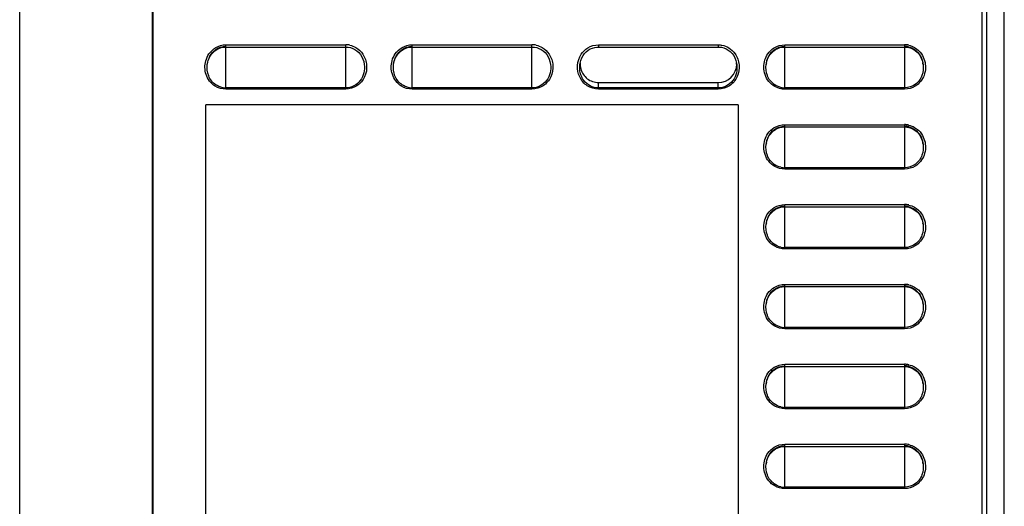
# Model space of a CAD drawing. Header units: millimetres. Extents: x 0 to 1400, y 0 to 1300.
# Tile 64 of 78: x 771 to 882, y 554 to 608. Entities that reach past the tile are written whole.
import ezdxf

# ---------------------------------------------------------------- set-up
doc = ezdxf.new("R2010")
doc.units = ezdxf.units.MM
doc.header["$LTSCALE"] = 84.740741
doc.layers.add('00_COMPONENTS', color=7, linetype='CONTINUOUS')

msp = doc.modelspace()

# ---------------------------------------------------------------- linework, layer by layer
at = {"layer": '00_COMPONENTS', "color": 7, "linetype": 'CONTINUOUS'}
for p, q in [((786.17, 851.36), (786.17, 493.83)), ((879.67, 482.86), (879.67, 851.36)), ((880.17, 851.36), (880.17, 361.36)), ((880.19, 434.11), (880.19, 851.36)), ((882.15, 434.07), (882.15, 851.36)), ((882.17, 433.06), (882.17, 851.36)), ((786.13, 361.36), (786.13, 731.36)), ((771.17, 362.15), (771.17, 729.08)), ((792.98, 604.78), (793.18, 604.96)), ((793.18, 604.96), (793.39, 605.1)), ((793.39, 605.1), (793.63, 605.22)), ((793.63, 605.22), (793.87, 605.31)), ((793.87, 605.31), (794.12, 605.36)), ((794.12, 605.36), (794.38, 605.38)), ((794.38, 605.38), (794.42, 605.38)), ((794.42, 605.38), (807.92, 605.38)), ((807.92, 605.38), (808.19, 605.37)), ((808.19, 605.37), (808.45, 605.31)), ((808.45, 605.31), (808.71, 605.22)), ((808.71, 605.22), (808.96, 605.1)), ((808.96, 605.1), (809.18, 604.94)), ((813.98, 604.78), (814.18, 604.96)), ((814.18, 604.96), (814.39, 605.1)), ((814.39, 605.1), (814.63, 605.22)), ((814.63, 605.22), (814.87, 605.31)), ((814.87, 605.31), (815.12, 605.36)), ((815.12, 605.36), (815.38, 605.38)), ((815.38, 605.38), (815.42, 605.38)), ((815.42, 605.38), (828.92, 605.38)), ((828.92, 605.38), (829.19, 605.37)), ((829.19, 605.37), (829.45, 605.31)), ((829.45, 605.31), (829.71, 605.22)), ((829.71, 605.22), (829.96, 605.1)), ((829.96, 605.1), (830.18, 604.94)), ((835.04, 604.85), (835.26, 605.02)), ((835.26, 605.02), (835.49, 605.16)), ((835.49, 605.16), (835.74, 605.26)), ((835.74, 605.26), (835.99, 605.33)), ((835.99, 605.33), (836.23, 605.38)), ((836.23, 605.38), (836.42, 605.38)), ((836.42, 605.38), (849.92, 605.38)), ((849.92, 605.38), (850.05, 605.38)), ((850.05, 605.38), (850.3, 605.35)), ((850.3, 605.35), (850.56, 605.28)), ((850.56, 605.28), (850.81, 605.17)), ((850.81, 605.17), (851.05, 605.03)), ((851.05, 605.03), (851.28, 604.86)), ((855.98, 604.78), (856.18, 604.96)), ((856.18, 604.96), (856.39, 605.1)), ((856.39, 605.1), (856.63, 605.22)), ((856.63, 605.22), (856.87, 605.31)), ((856.87, 605.31), (857.12, 605.36)), ((857.12, 605.36), (857.38, 605.38)), ((857.38, 605.38), (857.42, 605.38)), ((857.42, 605.38), (870.92, 605.38)), ((870.92, 605.38), (871.16, 605.37)), ((871.16, 605.37), (871.41, 605.32)), ((871.41, 605.32), (871.66, 605.24)), ((871.66, 605.24), (871.9, 605.13)), ((871.9, 605.13), (872.13, 604.98)), ((872.13, 604.98), (872.33, 604.81)), ((792.34, 603.57), (792.41, 603.85)), ((792.41, 603.85), (792.51, 604.11)), ((792.51, 604.11), (792.64, 604.36)), ((792.64, 604.36), (792.8, 604.58)), ((792.8, 604.58), (792.98, 604.78)), ((809.18, 604.94), (809.39, 604.75)), ((809.39, 604.75), (809.58, 604.53)), ((809.58, 604.53), (809.73, 604.29)), ((809.73, 604.29), (809.86, 604.02)), ((809.86, 604.02), (809.95, 603.74)), ((813.34, 603.57), (813.41, 603.85)), ((813.41, 603.85), (813.51, 604.11)), ((813.51, 604.11), (813.64, 604.36)), ((813.64, 604.36), (813.8, 604.58)), ((813.8, 604.58), (813.98, 604.78)), ((830.18, 604.94), (830.39, 604.75)), ((830.39, 604.75), (830.58, 604.53)), ((830.58, 604.53), (830.73, 604.29)), ((830.73, 604.29), (830.86, 604.02)), ((830.86, 604.02), (830.95, 603.74)), ((834.35, 603.58), (834.42, 603.87)), ((834.42, 603.87), (834.53, 604.15)), ((834.53, 604.15), (834.68, 604.41)), ((834.68, 604.41), (834.85, 604.64)), ((834.85, 604.64), (835.04, 604.85)), ((851.28, 604.86), (851.48, 604.65)), ((851.48, 604.65), (851.66, 604.41)), ((851.66, 604.41), (851.8, 604.15)), ((851.8, 604.15), (851.91, 603.87)), ((851.91, 603.87), (851.99, 603.58)), ((855.34, 603.57), (855.41, 603.85)), ((855.41, 603.85), (855.51, 604.11)), ((855.51, 604.11), (855.64, 604.36)), ((855.64, 604.36), (855.8, 604.58)), ((855.8, 604.58), (855.98, 604.78)), ((872.33, 604.81), (872.52, 604.61)), ((872.52, 604.61), (872.68, 604.38)), ((872.68, 604.38), (872.81, 604.13)), ((872.81, 604.13), (872.92, 603.86)), ((872.92, 603.86), (872.99, 603.57)), ((792.32, 603.42), (792.34, 603.57)), ((792.32, 603.42), (792.32, 603.43)), ((809.95, 603.74), (810.02, 603.41)), ((813.32, 603.42), (813.34, 603.57)), ((813.32, 603.42), (813.32, 603.43)), ((830.95, 603.74), (831.02, 603.41)), ((834.32, 603.42), (834.35, 603.58)), ((851.99, 603.58), (852.01, 603.42)), ((855.32, 603.42), (855.34, 603.57)), ((855.32, 603.42), (855.32, 603.43)), ((872.99, 603.57), (873.01, 603.42)), ((873.01, 603.43), (873.01, 603.42)), ((836.42, 601.38), (849.92, 601.38)), ((852.17, 598.86), (792.17, 598.86)), ((792.17, 488.52), (792.17, 598.86)), ((852.17, 598.86), (852.17, 488.52)), ((856.18, 595.96), (856.39, 596.1)), ((856.39, 596.1), (856.63, 596.22)), ((856.63, 596.22), (856.87, 596.31)), ((856.87, 596.31), (857.12, 596.36)), ((857.12, 596.36), (857.38, 596.38)), ((857.38, 596.38), (857.42, 596.38)), ((857.42, 596.38), (870.92, 596.38)), ((870.92, 596.38), (871.16, 596.37)), ((871.16, 596.37), (871.41, 596.32)), ((871.41, 596.32), (871.66, 596.24)), ((871.66, 596.24), (871.9, 596.13)), ((871.9, 596.13), (872.13, 595.98)), ((855.41, 594.85), (855.51, 595.11)), ((855.51, 595.11), (855.64, 595.36)), ((855.64, 595.36), (855.8, 595.58)), ((855.8, 595.58), (855.98, 595.78)), ((855.98, 595.78), (856.18, 595.96)), ((872.13, 595.98), (872.33, 595.81)), ((872.33, 595.81), (872.52, 595.61)), ((872.52, 595.61), (872.68, 595.38)), ((872.68, 595.38), (872.81, 595.13)), ((872.81, 595.13), (872.92, 594.86)), ((855.32, 594.42), (855.34, 594.57)), ((855.32, 594.42), (855.32, 594.43)), ((855.34, 594.57), (855.41, 594.85)), ((872.92, 594.86), (872.99, 594.57)), ((872.99, 594.57), (873.01, 594.42)), ((873.01, 594.43), (873.01, 594.42)), ((856.39, 587.1), (856.63, 587.22)), ((856.63, 587.22), (856.87, 587.31)), ((856.87, 587.31), (857.12, 587.36)), ((857.12, 587.36), (857.38, 587.38)), ((857.38, 587.38), (857.42, 587.38)), ((857.42, 587.38), (870.92, 587.38)), ((870.92, 587.38), (871.16, 587.37)), ((871.16, 587.37), (871.41, 587.32)), ((871.41, 587.32), (871.66, 587.24)), ((871.66, 587.24), (871.9, 587.13)), ((855.41, 585.85), (855.51, 586.11)), ((855.51, 586.11), (855.64, 586.36)), ((855.64, 586.36), (855.8, 586.58)), ((855.8, 586.58), (855.98, 586.78)), ((855.98, 586.78), (856.18, 586.96)), ((856.18, 586.96), (856.39, 587.1)), ((871.9, 587.13), (872.13, 586.98)), ((872.13, 586.98), (872.33, 586.81)), ((872.33, 586.81), (872.52, 586.61)), ((872.52, 586.61), (872.68, 586.38)), ((872.68, 586.38), (872.81, 586.13)), ((872.81, 586.13), (872.92, 585.86)), ((855.32, 585.42), (855.34, 585.57)), ((855.32, 585.42), (855.32, 585.43)), ((855.34, 585.57), (855.41, 585.85)), ((872.92, 585.86), (872.99, 585.57)), ((872.99, 585.57), (873.01, 585.42)), ((873.01, 585.43), (873.01, 585.42)), ((856.87, 578.31), (857.12, 578.36)), ((857.12, 578.36), (857.38, 578.38)), ((857.38, 578.38), (857.42, 578.38)), ((857.42, 578.38), (870.92, 578.38)), ((870.92, 578.38), (871.16, 578.37)), ((871.16, 578.37), (871.41, 578.32)), ((871.41, 578.32), (871.66, 578.24)), ((855.51, 577.11), (855.64, 577.36)), ((855.64, 577.36), (855.8, 577.58)), ((855.8, 577.58), (855.98, 577.78)), ((855.98, 577.78), (856.18, 577.96)), ((856.18, 577.96), (856.39, 578.1)), ((856.39, 578.1), (856.63, 578.22)), ((856.63, 578.22), (856.87, 578.31)), ((871.66, 578.24), (871.9, 578.13)), ((871.9, 578.13), (872.13, 577.98)), ((872.13, 577.98), (872.33, 577.81)), ((872.33, 577.81), (872.52, 577.61)), ((872.52, 577.61), (872.68, 577.38)), ((872.68, 577.38), (872.81, 577.13)), ((855.32, 576.42), (855.34, 576.57)), ((855.32, 576.42), (855.32, 576.43)), ((855.34, 576.57), (855.41, 576.85)), ((855.41, 576.85), (855.51, 577.11)), ((872.81, 577.13), (872.92, 576.86)), ((872.92, 576.86), (872.99, 576.57)), ((872.99, 576.57), (873.01, 576.42)), ((873.01, 576.43), (873.01, 576.42)), ((855.51, 568.11), (855.64, 568.36)), ((855.64, 568.36), (855.8, 568.58)), ((855.8, 568.58), (855.98, 568.78)), ((855.98, 568.78), (856.18, 568.96)), ((856.18, 568.96), (856.39, 569.1)), ((856.39, 569.1), (856.63, 569.22)), ((856.63, 569.22), (856.87, 569.31)), ((856.87, 569.31), (857.12, 569.36)), ((857.12, 569.36), (857.38, 569.38)), ((857.38, 569.38), (857.42, 569.38)), ((857.42, 569.38), (870.92, 569.38)), ((870.92, 569.38), (871.16, 569.37)), ((871.16, 569.37), (871.41, 569.32)), ((871.41, 569.32), (871.66, 569.24)), ((871.66, 569.24), (871.9, 569.13)), ((871.9, 569.13), (872.13, 568.98)), ((872.13, 568.98), (872.33, 568.81)), ((872.33, 568.81), (872.52, 568.61)), ((872.52, 568.61), (872.68, 568.38)), ((872.68, 568.38), (872.81, 568.13)), ((855.32, 567.42), (855.34, 567.57)), ((855.32, 567.42), (855.32, 567.43)), ((855.34, 567.57), (855.41, 567.85)), ((855.41, 567.85), (855.51, 568.11)), ((872.81, 568.13), (872.92, 567.86)), ((872.92, 567.86), (872.99, 567.57)), ((872.99, 567.57), (873.01, 567.42)), ((873.01, 567.43), (873.01, 567.42)), ((855.64, 559.36), (855.8, 559.58)), ((855.8, 559.58), (855.98, 559.78)), ((855.98, 559.78), (856.18, 559.96)), ((856.18, 559.96), (856.39, 560.1)), ((856.39, 560.1), (856.63, 560.22)), ((856.63, 560.22), (856.87, 560.31)), ((856.87, 560.31), (857.12, 560.36)), ((857.12, 560.36), (857.38, 560.38)), ((857.38, 560.38), (857.42, 560.38)), ((857.42, 560.38), (870.92, 560.38)), ((870.92, 560.38), (871.16, 560.37)), ((871.16, 560.37), (871.41, 560.32)), ((871.41, 560.32), (871.66, 560.24)), ((871.66, 560.24), (871.9, 560.13)), ((871.9, 560.13), (872.13, 559.98)), ((872.13, 559.98), (872.33, 559.81)), ((872.33, 559.81), (872.52, 559.61)), ((872.52, 559.61), (872.68, 559.38)), ((855.32, 558.42), (855.34, 558.57)), ((855.32, 558.42), (855.32, 558.43)), ((855.34, 558.57), (855.41, 558.85)), ((855.41, 558.85), (855.51, 559.11)), ((855.51, 559.11), (855.64, 559.36)), ((872.68, 559.38), (872.81, 559.13)), ((872.81, 559.13), (872.92, 558.86)), ((872.92, 558.86), (872.99, 558.57)), ((872.99, 558.57), (873.01, 558.42)), ((873.01, 558.43), (873.01, 558.42))]:
    msp.add_line(p, q, dxfattribs=at)
at = {"layer": '00_COMPONENTS', "color": 9, "linetype": 'CONTINUOUS'}
for p, q in [((794.42, 605.63), (807.92, 605.63)), ((794.42, 600.63), (794.42, 605.63)), ((807.92, 600.63), (807.92, 605.63)), ((815.42, 605.63), (828.92, 605.63)), ((815.42, 600.63), (815.42, 605.63)), ((828.92, 600.63), (828.92, 605.63)), ((836.42, 605.63), (849.92, 605.63)), ((836.42, 605.63), (836.42, 605.38)), ((849.92, 605.63), (849.92, 605.38)), ((857.42, 605.63), (870.92, 605.63)), ((857.42, 600.63), (857.42, 605.63)), ((870.92, 605.63), (870.92, 600.63)), ((810.01, 603.43), (810.02, 603.41)), ((831.01, 603.43), (831.02, 603.41)), ((834.32, 603.42), (834.32, 603.43)), ((852.01, 603.43), (852.01, 603.42)), ((807.92, 600.78), (794.42, 600.78)), ((807.92, 600.63), (794.42, 600.63)), ((828.92, 600.78), (815.42, 600.78)), ((828.92, 600.63), (815.42, 600.63)), ((836.42, 600.63), (836.42, 601.38)), ((849.92, 600.78), (836.42, 600.78)), ((849.92, 600.63), (836.42, 600.63)), ((849.92, 600.63), (849.92, 601.38)), ((870.92, 600.78), (857.42, 600.78)), ((870.92, 600.63), (857.42, 600.63)), ((857.42, 596.63), (870.92, 596.63)), ((857.42, 591.63), (857.42, 596.63)), ((870.92, 596.63), (870.92, 591.63)), ((870.92, 591.78), (857.42, 591.78)), ((870.92, 591.63), (857.42, 591.63)), ((857.42, 587.63), (870.92, 587.63)), ((857.42, 582.63), (857.42, 587.63)), ((870.92, 587.63), (870.92, 582.63)), ((870.92, 582.78), (857.42, 582.78)), ((870.92, 582.63), (857.42, 582.63)), ((857.42, 578.63), (870.92, 578.63)), ((857.42, 573.63), (857.42, 578.63)), ((870.92, 578.63), (870.92, 573.63)), ((870.92, 573.78), (857.42, 573.78)), ((870.92, 573.63), (857.42, 573.63)), ((857.42, 569.63), (870.92, 569.63)), ((857.42, 564.63), (857.42, 569.63)), ((870.92, 569.63), (870.92, 564.63)), ((870.92, 564.78), (857.42, 564.78)), ((870.92, 564.63), (857.42, 564.63)), ((857.42, 560.63), (870.92, 560.63)), ((857.42, 555.63), (857.42, 560.63)), ((870.92, 560.63), (870.92, 555.63)), ((870.92, 555.78), (857.42, 555.78)), ((870.92, 555.63), (857.42, 555.63))]:
    msp.add_line(p, q, dxfattribs=at)
for centre, start, end in [((807.92, 603.37), 77.8667, 89.9779), ((828.92, 603.37), 77.8413, 89.9774), ((870.92, 603.37), 77.9479, 89.9791), ((870.92, 594.37), 77.9479, 89.9791), ((870.92, 585.37), 77.9479, 89.9791), ((870.92, 576.37), 77.9479, 89.9791), ((870.92, 567.37), 77.9479, 89.9791), ((870.92, 558.37), 77.9479, 89.9791)]:
    msp.add_arc(centre, 2.27, start, end, dxfattribs=at)
at = {"layer": '00_COMPONENTS', "color": 7, "linetype": 'CONTINUOUS'}
for centre, radius, start, end in [((870.92, 603.47), 1.99, 77.3579, 89.9779), ((849.92, 603.46), 2.08, 270, 360), ((849.98, 603.46), 2.01, 0.0077, 4.0414), ((858.14, 603.07), 2.84, 171.2062, 172.7473), ((858.14, 603.07), 2.84, 169.5308, 171.2062), ((870.22, 603.07), 2.81, 8.908, 10.598), ((870.19, 603.07), 2.84, 7.2038, 8.908), ((794.42, 602.85), 2.07, 256.8143, 269.9769), ((815.42, 602.85), 2.07, 256.8035, 269.9768), ((857.42, 602.85), 2.07, 257.8127, 269.982), ((870.92, 594.47), 1.99, 77.3579, 89.9779), ((858.14, 594.07), 2.84, 171.2062, 172.7473), ((858.14, 594.07), 2.84, 169.5308, 171.2062), ((870.22, 594.07), 2.81, 8.908, 10.598), ((870.19, 594.07), 2.84, 7.2038, 8.908), ((857.42, 593.85), 2.07, 257.8127, 269.982), ((870.92, 585.47), 1.99, 77.3579, 89.9779), ((858.14, 585.07), 2.84, 171.2062, 172.7473), ((858.14, 585.07), 2.84, 169.5308, 171.2062), ((870.22, 585.07), 2.81, 8.908, 10.598), ((870.19, 585.07), 2.84, 7.2038, 8.908), ((857.42, 584.85), 2.07, 257.8127, 269.982), ((870.92, 576.47), 1.99, 77.3579, 89.9779), ((858.14, 576.07), 2.84, 171.2062, 172.7473), ((858.14, 576.07), 2.84, 169.5308, 171.2062), ((870.22, 576.07), 2.81, 8.908, 10.598), ((870.19, 576.07), 2.84, 7.2038, 8.908), ((857.42, 575.85), 2.07, 257.8127, 269.982), ((870.92, 567.47), 1.99, 77.3579, 89.9779), ((858.14, 567.07), 2.84, 171.2062, 172.7473), ((858.14, 567.07), 2.84, 169.5308, 171.2062), ((870.22, 567.07), 2.81, 8.908, 10.598), ((870.19, 567.07), 2.84, 7.2038, 8.908), ((857.42, 566.85), 2.07, 257.8127, 269.982), ((870.92, 558.47), 1.99, 77.3579, 89.9779), ((858.14, 558.07), 2.84, 171.2062, 172.7473), ((858.14, 558.07), 2.84, 169.5308, 171.2062), ((870.22, 558.07), 2.81, 8.908, 10.598), ((870.19, 558.07), 2.84, 7.2038, 8.908), ((857.42, 557.85), 2.07, 257.8127, 269.982)]:
    msp.add_arc(centre, radius, start, end, dxfattribs=at)
for points in [[(792.32, 603.43), (792.4, 604.05), (792.73, 604.71), (793.24, 605.08)], [(793.24, 605.08), (793.57, 605.32), (794, 605.46), (794.42, 605.46)], [(813.32, 603.43), (813.4, 604.05), (813.73, 604.71), (814.24, 605.08)], [(814.24, 605.08), (814.57, 605.32), (815, 605.46), (815.42, 605.46)], [(855.35, 603.58), (855.45, 604.14), (855.76, 604.72), (856.21, 605.06)], [(856.21, 605.06), (856.55, 605.31), (856.99, 605.46), (857.42, 605.46)], [(871.35, 605.41), (871.63, 605.35), (871.89, 605.23), (872.11, 605.06)], [(872.11, 605.06), (872.57, 604.72), (872.88, 604.15), (872.99, 603.59)], [(834.35, 603.6), (834.33, 603.37), (834.36, 603.14), (834.42, 602.92)], [(793.95, 600.83), (793.71, 600.89), (793.49, 600.99), (793.29, 601.12)], [(814.95, 600.83), (814.71, 600.89), (814.49, 600.99), (814.29, 601.12)], [(856.98, 600.83), (856.71, 600.88), (856.44, 601), (856.22, 601.16)], [(872.16, 601.19), (871.81, 600.93), (871.35, 600.78), (870.92, 600.78)], [(856.21, 596.06), (856.55, 596.31), (856.99, 596.46), (857.42, 596.46)], [(871.35, 596.41), (871.63, 596.35), (871.89, 596.23), (872.11, 596.06)], [(855.35, 594.58), (855.45, 595.14), (855.76, 595.72), (856.21, 596.06)], [(872.11, 596.06), (872.57, 595.72), (872.88, 595.15), (872.99, 594.59)], [(856.98, 591.83), (856.71, 591.88), (856.44, 592), (856.22, 592.16)], [(872.16, 592.19), (871.81, 591.93), (871.35, 591.78), (870.92, 591.78)], [(856.21, 587.06), (856.55, 587.31), (856.99, 587.46), (857.42, 587.46)], [(871.35, 587.41), (871.63, 587.35), (871.89, 587.23), (872.11, 587.06)], [(855.35, 585.58), (855.45, 586.14), (855.76, 586.72), (856.21, 587.06)], [(872.11, 587.06), (872.57, 586.72), (872.88, 586.15), (872.99, 585.59)], [(856.98, 582.83), (856.71, 582.88), (856.44, 583), (856.22, 583.16)], [(872.16, 583.19), (871.81, 582.93), (871.35, 582.78), (870.92, 582.78)], [(856.21, 578.06), (856.55, 578.31), (856.99, 578.46), (857.42, 578.46)], [(871.35, 578.41), (871.63, 578.35), (871.89, 578.23), (872.11, 578.06)], [(855.35, 576.58), (855.45, 577.14), (855.76, 577.72), (856.21, 578.06)], [(872.11, 578.06), (872.57, 577.72), (872.88, 577.15), (872.99, 576.59)], [(856.98, 573.83), (856.71, 573.88), (856.44, 574), (856.22, 574.16)], [(872.16, 574.19), (871.81, 573.93), (871.35, 573.78), (870.92, 573.78)], [(856.21, 569.06), (856.55, 569.31), (856.99, 569.46), (857.42, 569.46)], [(855.35, 567.58), (855.45, 568.14), (855.76, 568.72), (856.21, 569.06)], [(871.35, 569.41), (871.63, 569.35), (871.89, 569.23), (872.11, 569.06)], [(872.11, 569.06), (872.57, 568.72), (872.88, 568.15), (872.99, 567.59)], [(856.98, 564.83), (856.71, 564.88), (856.44, 565), (856.22, 565.16)], [(872.16, 565.19), (871.81, 564.93), (871.35, 564.78), (870.92, 564.78)], [(855.35, 558.58), (855.45, 559.14), (855.76, 559.72), (856.21, 560.06)], [(856.21, 560.06), (856.55, 560.31), (856.99, 560.46), (857.42, 560.46)], [(871.35, 560.41), (871.63, 560.35), (871.89, 560.23), (872.11, 560.06)], [(872.11, 560.06), (872.57, 559.72), (872.88, 559.15), (872.99, 558.59)], [(856.98, 555.83), (856.71, 555.88), (856.44, 556), (856.22, 556.16)], [(872.16, 556.19), (871.81, 555.93), (871.35, 555.78), (870.92, 555.78)]]:
    msp.add_open_spline(points, degree=3, dxfattribs=at)
at = {"layer": '00_COMPONENTS', "color": 9, "linetype": 'CONTINUOUS'}
for points in [[(792.5, 604.6), (792.7, 604.89), (792.97, 605.14), (793.27, 605.32)], [(793.27, 605.32), (793.61, 605.52), (794.02, 605.63), (794.42, 605.63)], [(808.39, 605.58), (808.63, 605.53), (808.86, 605.44), (809.06, 605.32)], [(809.06, 605.32), (809.37, 605.14), (809.65, 604.88), (809.85, 604.58)], [(813.5, 604.61), (813.7, 604.89), (813.97, 605.15), (814.27, 605.32)], [(814.27, 605.32), (814.61, 605.52), (815.02, 605.63), (815.42, 605.63)], [(829.39, 605.58), (829.63, 605.53), (829.86, 605.44), (830.07, 605.32)], [(830.07, 605.32), (830.38, 605.14), (830.65, 604.88), (830.85, 604.58)], [(834.47, 604.56), (834.66, 604.84), (834.91, 605.1), (835.2, 605.28)], [(835.2, 605.28), (835.56, 605.5), (836, 605.63), (836.42, 605.63)], [(849.92, 605.63), (850.06, 605.63), (850.2, 605.62), (850.34, 605.59)], [(850.34, 605.59), (850.61, 605.54), (850.88, 605.43), (851.12, 605.29)], [(851.12, 605.29), (851.39, 605.12), (851.63, 604.89), (851.81, 604.63)], [(855.52, 604.63), (855.7, 604.89), (855.95, 605.13), (856.23, 605.3)], [(856.23, 605.3), (856.58, 605.51), (857.01, 605.63), (857.42, 605.63)], [(871.39, 605.58), (871.62, 605.53), (871.85, 605.45), (872.06, 605.33)], [(872.06, 605.33), (872.36, 605.15), (872.64, 604.89), (872.83, 604.6)], [(792.15, 603.83), (792.22, 604.1), (792.34, 604.37), (792.5, 604.6)], [(813.15, 603.83), (813.22, 604.11), (813.34, 604.37), (813.5, 604.61)], [(855.19, 602.28), (855.01, 602.8), (855.01, 603.4), (855.17, 603.92)], [(855.17, 603.92), (855.25, 604.17), (855.37, 604.41), (855.52, 604.63)], [(872.83, 604.6), (873.14, 604.15), (873.3, 603.58), (873.28, 603.04)], [(792.18, 602.3), (792.02, 602.79), (792.01, 603.34), (792.15, 603.83)], [(813.18, 602.31), (813.02, 602.79), (813.01, 603.34), (813.15, 603.83)], [(873.28, 603.04), (873.27, 602.76), (873.22, 602.46), (873.12, 602.19)], [(793.2, 600.98), (792.73, 601.27), (792.35, 601.77), (792.18, 602.3)], [(814.2, 600.98), (813.73, 601.28), (813.35, 601.78), (813.18, 602.31)], [(856.29, 600.93), (855.78, 601.21), (855.37, 601.73), (855.19, 602.28)], [(873.12, 602.19), (872.93, 601.7), (872.57, 601.25), (872.13, 600.97)], [(794.42, 600.63), (794, 600.63), (793.56, 600.76), (793.2, 600.98)], [(815.42, 600.63), (814.99, 600.63), (814.56, 600.76), (814.2, 600.98)], [(857.42, 600.63), (857.03, 600.63), (856.63, 600.74), (856.29, 600.93)], [(872.13, 600.97), (871.77, 600.75), (871.34, 600.63), (870.92, 600.63)], [(855.52, 595.63), (855.7, 595.89), (855.95, 596.13), (856.23, 596.3)], [(856.23, 596.3), (856.58, 596.51), (857.01, 596.63), (857.42, 596.63)], [(871.39, 596.58), (871.62, 596.53), (871.85, 596.45), (872.06, 596.33)], [(872.06, 596.33), (872.36, 596.15), (872.64, 595.89), (872.83, 595.6)], [(855.17, 594.92), (855.25, 595.17), (855.37, 595.41), (855.52, 595.63)], [(872.83, 595.6), (873.14, 595.15), (873.3, 594.58), (873.28, 594.04)], [(855.19, 593.28), (855.01, 593.8), (855.01, 594.4), (855.17, 594.92)], [(873.28, 594.04), (873.27, 593.76), (873.22, 593.46), (873.12, 593.19)], [(856.29, 591.93), (855.78, 592.21), (855.37, 592.73), (855.19, 593.28)], [(873.12, 593.19), (872.93, 592.7), (872.57, 592.25), (872.13, 591.97)], [(857.42, 591.63), (857.03, 591.63), (856.63, 591.74), (856.29, 591.93)], [(872.13, 591.97), (871.77, 591.75), (871.34, 591.63), (870.92, 591.63)], [(855.52, 586.63), (855.7, 586.89), (855.95, 587.13), (856.23, 587.3)], [(856.23, 587.3), (856.58, 587.51), (857.01, 587.63), (857.42, 587.63)], [(871.39, 587.58), (871.62, 587.53), (871.85, 587.45), (872.06, 587.33)], [(872.06, 587.33), (872.36, 587.15), (872.64, 586.89), (872.83, 586.6)], [(855.17, 585.92), (855.25, 586.17), (855.37, 586.41), (855.52, 586.63)], [(872.83, 586.6), (873.14, 586.15), (873.3, 585.58), (873.28, 585.04)], [(855.19, 584.28), (855.01, 584.8), (855.01, 585.4), (855.17, 585.92)], [(873.28, 585.04), (873.27, 584.76), (873.22, 584.46), (873.12, 584.19)], [(856.29, 582.93), (855.78, 583.21), (855.37, 583.73), (855.19, 584.28)], [(873.12, 584.19), (872.93, 583.7), (872.57, 583.25), (872.13, 582.97)], [(857.42, 582.63), (857.03, 582.63), (856.63, 582.74), (856.29, 582.93)], [(872.13, 582.97), (871.77, 582.75), (871.34, 582.63), (870.92, 582.63)], [(856.23, 578.3), (856.58, 578.51), (857.01, 578.63), (857.42, 578.63)], [(871.39, 578.58), (871.62, 578.53), (871.85, 578.45), (872.06, 578.33)], [(872.06, 578.33), (872.36, 578.15), (872.64, 577.89), (872.83, 577.6)], [(855.17, 576.92), (855.25, 577.17), (855.37, 577.41), (855.52, 577.63)], [(855.52, 577.63), (855.7, 577.89), (855.95, 578.13), (856.23, 578.3)], [(872.83, 577.6), (873.14, 577.15), (873.3, 576.58), (873.28, 576.04)], [(855.19, 575.28), (855.01, 575.8), (855.01, 576.4), (855.17, 576.92)], [(856.29, 573.93), (855.78, 574.21), (855.37, 574.73), (855.19, 575.28)], [(873.12, 575.19), (872.93, 574.7), (872.57, 574.25), (872.13, 573.97)], [(873.28, 576.04), (873.27, 575.76), (873.22, 575.46), (873.12, 575.19)], [(857.42, 573.63), (857.03, 573.63), (856.63, 573.74), (856.29, 573.93)], [(872.13, 573.97), (871.77, 573.75), (871.34, 573.63), (870.92, 573.63)], [(856.23, 569.3), (856.58, 569.51), (857.01, 569.63), (857.42, 569.63)], [(871.39, 569.58), (871.62, 569.53), (871.85, 569.45), (872.06, 569.33)], [(855.17, 567.92), (855.25, 568.17), (855.37, 568.41), (855.52, 568.63)], [(855.52, 568.63), (855.7, 568.89), (855.95, 569.13), (856.23, 569.3)], [(872.06, 569.33), (872.36, 569.15), (872.64, 568.89), (872.83, 568.6)], [(872.83, 568.6), (873.14, 568.15), (873.3, 567.58), (873.28, 567.04)], [(855.19, 566.28), (855.01, 566.8), (855.01, 567.4), (855.17, 567.92)], [(856.29, 564.93), (855.78, 565.21), (855.37, 565.73), (855.19, 566.28)], [(873.12, 566.19), (872.93, 565.7), (872.57, 565.25), (872.13, 564.97)], [(873.28, 567.04), (873.27, 566.76), (873.22, 566.46), (873.12, 566.19)], [(857.42, 564.63), (857.03, 564.63), (856.63, 564.74), (856.29, 564.93)], [(872.13, 564.97), (871.77, 564.75), (871.34, 564.63), (870.92, 564.63)], [(856.23, 560.3), (856.58, 560.51), (857.01, 560.63), (857.42, 560.63)], [(871.39, 560.58), (871.62, 560.53), (871.85, 560.45), (872.06, 560.33)], [(855.17, 558.92), (855.25, 559.17), (855.37, 559.41), (855.52, 559.63)], [(855.52, 559.63), (855.7, 559.89), (855.95, 560.13), (856.23, 560.3)], [(872.06, 560.33), (872.36, 560.15), (872.64, 559.89), (872.83, 559.6)], [(872.83, 559.6), (873.14, 559.15), (873.3, 558.58), (873.28, 558.04)], [(855.19, 557.28), (855.01, 557.8), (855.01, 558.4), (855.17, 558.92)], [(856.29, 555.93), (855.78, 556.21), (855.37, 556.73), (855.19, 557.28)], [(873.28, 558.04), (873.27, 557.76), (873.22, 557.46), (873.12, 557.19)], [(873.12, 557.19), (872.93, 556.7), (872.57, 556.25), (872.13, 555.97)], [(857.42, 555.63), (857.03, 555.63), (856.63, 555.74), (856.29, 555.93)], [(872.13, 555.97), (871.77, 555.75), (871.34, 555.63), (870.92, 555.63)]]:
    msp.add_open_spline(points, degree=3, dxfattribs=at)
for points, knots in [([(809.85, 604.58), (810.09, 604.21), (810.39, 603.33), (810.16, 601.97), (809.26, 600.9), (808.36, 600.63), (807.92, 600.63)], [0, 0, 0, 0, 0.250535, 0.500972, 0.750736, 1, 1, 1, 1]), ([(830.85, 604.58), (831.09, 604.21), (831.39, 603.33), (831.15, 601.97), (830.26, 600.9), (829.36, 600.63), (828.92, 600.63)], [0, 0, 0, 0, 0.250532, 0.500966, 0.750732, 1, 1, 1, 1]), ([(836.42, 600.63), (835.98, 600.63), (835.08, 600.9), (834.19, 601.96), (833.95, 603.31), (834.23, 604.19), (834.47, 604.56)], [0, 0, 0, 0, 0.249612, 0.499437, 0.749673, 1, 1, 1, 1]), ([(851.81, 604.63), (852.07, 604.26), (852.39, 603.38), (852.17, 602), (851.28, 600.91), (850.36, 600.63), (849.92, 600.63)], [0, 0, 0, 0, 0.250267, 0.500525, 0.750399, 1, 1, 1, 1]), ([(810.02, 603.41), (810.09, 602.79), (809.87, 601.76), (808.87, 600.93), (808.23, 600.78), (807.92, 600.78)], [0, 0, 0, 0, 0.495226, 0.747684, 1, 1, 1, 1]), ([(831.02, 603.41), (831.09, 602.79), (830.87, 601.76), (829.87, 600.93), (829.23, 600.78), (828.92, 600.78)], [0, 0, 0, 0, 0.495224, 0.747683, 1, 1, 1, 1]), ([(836.42, 600.78), (836.1, 600.78), (835.46, 600.93), (834.46, 601.76), (834.24, 602.8), (834.32, 603.42)], [0, 0, 0, 0, 0.252584, 0.505179, 1, 1, 1, 1]), ([(852.01, 603.42), (852.09, 602.8), (851.87, 601.76), (850.88, 600.93), (850.23, 600.78), (849.92, 600.78)], [0, 0, 0, 0, 0.494811, 0.747434, 1, 1, 1, 1])]:
    msp.add_open_spline(points, degree=3, knots=knots, dxfattribs=at)
at = {"layer": '00_COMPONENTS', "color": 7, "linetype": 'CONTINUOUS'}
for points, knots in [([(793.29, 601.12), (792.92, 601.35), (792.35, 602.09), (792.27, 602.99), (792.32, 603.42)], [0, 0, 0, 0, 0.499813, 1, 1, 1, 1]), ([(814.29, 601.12), (813.92, 601.36), (813.35, 602.09), (813.27, 602.99), (813.32, 603.42)], [0, 0, 0, 0, 0.499815, 1, 1, 1, 1]), ([(834.42, 602.92), (834.53, 602.49), (835.06, 601.69), (835.97, 601.38), (836.42, 601.38)], [0, 0, 0, 0, 0.500429, 1, 1, 1, 1]), ([(856.22, 601.16), (855.88, 601.41), (855.34, 602.13), (855.27, 603), (855.32, 603.42)], [0, 0, 0, 0, 0.499949, 1, 1, 1, 1]), ([(873.01, 603.42), (873.06, 603.01), (873, 602.15), (872.49, 601.44), (872.16, 601.19)], [0, 0, 0, 0, 0.500161, 1, 1, 1, 1]), ([(856.22, 592.16), (855.88, 592.41), (855.34, 593.13), (855.27, 594), (855.32, 594.42)], [0, 0, 0, 0, 0.499949, 1, 1, 1, 1]), ([(873.01, 594.42), (873.06, 594.01), (873, 593.15), (872.49, 592.44), (872.16, 592.19)], [0, 0, 0, 0, 0.500161, 1, 1, 1, 1]), ([(856.22, 583.16), (855.88, 583.41), (855.34, 584.13), (855.27, 585), (855.32, 585.42)], [0, 0, 0, 0, 0.499949, 1, 1, 1, 1]), ([(873.01, 585.42), (873.06, 585.01), (873, 584.15), (872.49, 583.44), (872.16, 583.19)], [0, 0, 0, 0, 0.500161, 1, 1, 1, 1]), ([(856.22, 574.16), (855.88, 574.41), (855.34, 575.13), (855.27, 576), (855.32, 576.42)], [0, 0, 0, 0, 0.499949, 1, 1, 1, 1]), ([(873.01, 576.42), (873.06, 576.01), (873, 575.15), (872.49, 574.44), (872.16, 574.19)], [0, 0, 0, 0, 0.500161, 1, 1, 1, 1]), ([(856.22, 565.16), (855.88, 565.41), (855.34, 566.13), (855.27, 567), (855.32, 567.42)], [0, 0, 0, 0, 0.499949, 1, 1, 1, 1]), ([(873.01, 567.42), (873.06, 567.01), (873, 566.15), (872.49, 565.44), (872.16, 565.19)], [0, 0, 0, 0, 0.500161, 1, 1, 1, 1]), ([(856.22, 556.16), (855.88, 556.41), (855.34, 557.13), (855.27, 558), (855.32, 558.42)], [0, 0, 0, 0, 0.499949, 1, 1, 1, 1]), ([(873.01, 558.42), (873.06, 558.01), (873, 557.15), (872.49, 556.44), (872.16, 556.19)], [0, 0, 0, 0, 0.500161, 1, 1, 1, 1])]:
    msp.add_open_spline(points, degree=3, knots=knots, dxfattribs=at)

doc.saveas('drawing.dxf')
